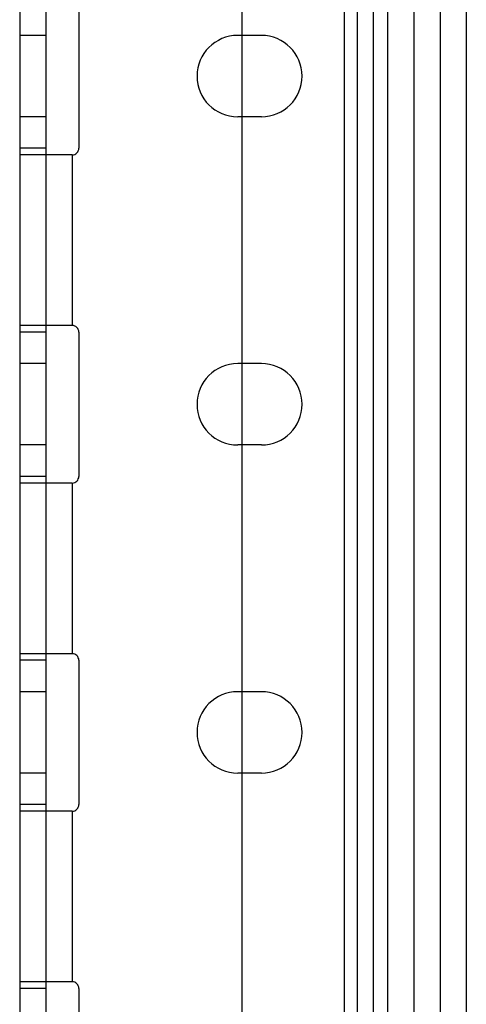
# Model space of a CAD drawing. Header units: millimetres. Extents: x 209 to 825, y 116 to 1310.
# Tile 27 of 70: x 736 to 770, y 751 to 826. Entities that reach past the tile are written whole.
import ezdxf

# ---------------------------------------------------------------- set-up
doc = ezdxf.new("R2010")
doc.units = ezdxf.units.MM
doc.header["$LTSCALE"] = 92.70943
doc.layers.get('0').update_dxf_attribs({"linetype": 'CONTINUOUS'})

msp = doc.modelspace()

# ---------------------------------------------------------------- linework, layer by layer
at = {"color": 7, "linetype": 'Continuous'}
for p, q in [((735.963, 1307.264), (735.963, 135.264)), ((737.963, 1307.264), (737.963, 135.264)), ((763.963, 1307.264), (763.963, 135.264)), ((765.963, 1307.264), (765.963, 135.264)), ((767.963, 1307.264), (767.963, 135.264)), ((769.963, 1307.264), (769.963, 135.264)), ((760.663, 1306.264), (760.663, 138.264)), ((761.663, 1306.264), (761.663, 138.264)), ((762.863, 1306.264), (762.863, 138.264)), ((752.863, 1268.114), (752.863, 176.414)), ((740.463, 826.764), (740.463, 815.764)), ((737.963, 824.364), (735.963, 824.364)), ((754.363, 824.364), (752.563, 824.364)), ((737.963, 818.164), (735.963, 818.164)), ((754.363, 818.164), (752.563, 818.164)), ((737.963, 815.764), (735.963, 815.764)), ((739.963, 815.264), (735.963, 815.264)), ((739.963, 815.264), (739.963, 802.264)), ((739.963, 802.264), (735.963, 802.264)), ((737.963, 801.764), (735.963, 801.764)), ((740.463, 801.764), (740.463, 790.764)), ((737.963, 799.364), (735.963, 799.364)), ((754.363, 799.364), (752.563, 799.364)), ((737.963, 793.164), (735.963, 793.164)), ((754.363, 793.164), (752.563, 793.164)), ((737.963, 790.764), (735.963, 790.764)), ((739.963, 790.264), (735.963, 790.264)), ((739.963, 790.264), (739.963, 777.264)), ((739.963, 777.264), (735.963, 777.264)), ((737.963, 776.764), (735.963, 776.764)), ((740.463, 776.764), (740.463, 765.764)), ((737.963, 774.364), (735.963, 774.364)), ((754.363, 774.364), (752.563, 774.364)), ((737.963, 768.164), (735.963, 768.164)), ((754.363, 768.164), (752.563, 768.164)), ((737.963, 765.764), (735.963, 765.764)), ((739.963, 765.264), (735.963, 765.264)), ((739.963, 765.264), (739.963, 752.264)), ((739.963, 752.264), (735.963, 752.264)), ((737.963, 751.764), (735.963, 751.764)), ((740.463, 751.764), (740.463, 740.764))]:
    msp.add_line(p, q, dxfattribs=at)
for centre, radius, start, end in [((752.563, 821.264), 3.1, 90, 270), ((754.363, 821.264), 3.1, 270, 90), ((739.963, 815.764), 0.5, 269.99958, 360), ((739.963, 801.764), 0.5, 0, 90.00042), ((752.563, 796.264), 3.1, 90, 270), ((754.363, 796.264), 3.1, 270, 90), ((739.963, 790.764), 0.5, 269.99958, 360), ((739.963, 776.764), 0.5, 0, 90.00042), ((752.563, 771.264), 3.1, 90, 270), ((754.363, 771.264), 3.1, 270, 90), ((739.963, 765.764), 0.5, 269.99958, 360), ((739.963, 751.764), 0.5, 0, 90.00042)]:
    msp.add_arc(centre, radius, start, end, dxfattribs=at)

doc.saveas('drawing.dxf')
